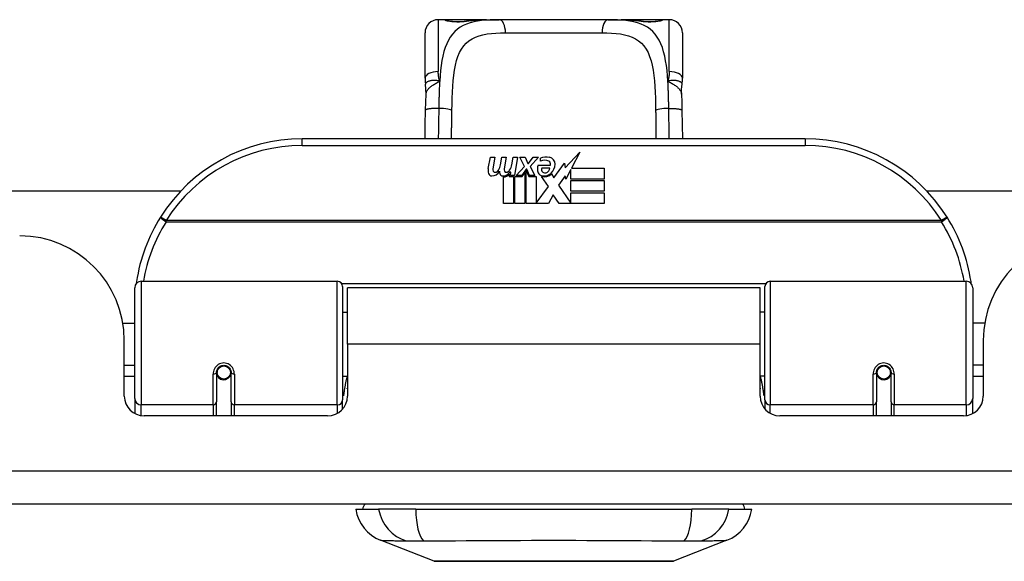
# Model space of a CAD drawing. Header units: inches. Extents: x 17 to 570, y 51 to 268.
# Tile 15 of 216: x 131.03 to 133.97, y 50.78 to 52.39. Entities that reach past the tile are written whole.
import ezdxf

# ---------------------------------------------------------------- set-up
doc = ezdxf.new("R2010")
doc.units = ezdxf.units.IN
doc.header["$MEASUREMENT"] = 0
doc.layers.add('Visible Edges(ANSI)', color=7, linetype='Continuous', lineweight=25)
doc.layers.add('Visible Tangent Edges(ANSI)', color=7, linetype='Continuous', lineweight=25)

msp = doc.modelspace()

# ---------------------------------------------------------------- linework, layer by layer
at = {"layer": 'Visible Edges(ANSI)'}
for p, q in [((132.3002, 52.3914), (132.2805, 52.3914)), ((132.4241, 52.3914), (132.3002, 52.3914)), ((132.4241, 52.3914), (132.4624, 52.3914)), ((132.7876, 52.3914), (132.4624, 52.3914)), ((132.7876, 52.3914), (132.826, 52.3914)), ((132.9498, 52.3914), (132.826, 52.3914)), ((132.9695, 52.3914), (132.9498, 52.3914)), ((132.2412, 52.2166), (132.2412, 52.352)), ((133.0089, 52.352), (133.0089, 52.2166)), ((133.375, 52.036), (131.875, 52.036)), ((132.4297, 51.9471), (132.4363, 51.9814)), ((132.4363, 51.9814), (132.4495, 51.9814)), ((132.4495, 51.9814), (132.4435, 51.9469)), ((132.466, 51.9589), (132.4699, 51.9814)), ((132.4699, 51.9814), (132.4831, 51.9814)), ((132.4831, 51.9814), (132.477, 51.9469)), ((132.4999, 51.9589), (132.5038, 51.9814)), ((132.5038, 51.9814), (132.517, 51.9814)), ((132.517, 51.9814), (132.5074, 51.9268)), ((132.5239, 51.9814), (132.5401, 51.9814)), ((132.5374, 51.9533), (132.5239, 51.9814)), ((132.5401, 51.9814), (132.5476, 51.9619)), ((132.55, 51.9619), (132.5635, 51.9814)), ((132.5797, 51.9814), (132.5551, 51.9535)), ((132.5635, 51.9814), (132.5797, 51.9814)), ((132.659, 51.9496), (132.7029, 51.9958)), ((132.7029, 51.9958), (132.6781, 51.9481)), ((132.5131, 51.9268), (132.5374, 51.9533)), ((132.5476, 51.9619), (132.55, 51.9619)), ((132.5551, 51.9535), (132.5689, 51.9268)), ((132.5785, 51.9577), (132.6151, 51.9577)), ((132.5851, 51.9697), (132.5851, 51.9787)), ((132.6256, 51.9197), (132.657, 51.9638)), ((132.657, 51.9638), (132.659, 51.9496)), ((132.475, 51.8431), (132.475, 51.9226)), ((132.493, 51.9301), (132.4924, 51.9239)), ((132.4924, 51.9239), (132.5047, 51.9239)), ((132.4969, 51.9364), (132.494, 51.9364)), ((132.496, 51.9268), (132.4969, 51.9364)), ((132.5074, 51.9268), (132.496, 51.9268)), ((132.5047, 51.9239), (132.5047, 51.8431)), ((132.5089, 51.9239), (132.5311, 51.9239)), ((132.5089, 51.8431), (132.5089, 51.9239)), ((132.5295, 51.9268), (132.5131, 51.9268)), ((132.5428, 51.9452), (132.5295, 51.9268)), ((132.5311, 51.9239), (132.5386, 51.9343)), ((132.5386, 51.9343), (132.5386, 51.8431)), ((132.5449, 51.9452), (132.5428, 51.9452)), ((132.5428, 51.9416), (132.5503, 51.9239)), ((132.5428, 51.8431), (132.5428, 51.9416)), ((132.5527, 51.9268), (132.5449, 51.9452)), ((132.5503, 51.9239), (132.5728, 51.9239)), ((132.5689, 51.9268), (132.5527, 51.9268)), ((132.5728, 51.9239), (132.5728, 51.8443)), ((132.6094, 51.8933), (132.5887, 51.9232)), ((132.6136, 51.9487), (132.5896, 51.9487)), ((132.6187, 51.9313), (132.6256, 51.9197)), ((132.6591, 51.9255), (132.6394, 51.8974)), ((132.661, 51.9154), (132.6591, 51.9255)), ((132.6763, 51.9448), (132.661, 51.9154)), ((132.6763, 51.916), (132.6763, 51.9448)), ((132.6781, 51.9481), (132.775, 51.9481)), ((132.775, 51.9481), (132.775, 51.916)), ((132.5728, 51.8443), (132.6094, 51.8933)), ((132.6394, 51.8974), (132.6763, 51.8437)), ((132.775, 51.916), (132.6763, 51.916)), ((132.6763, 51.9115), (132.775, 51.9115)), ((132.6763, 51.8794), (132.6763, 51.9115)), ((132.775, 51.9115), (132.775, 51.8794)), ((116.6364, 51.8805), (131.5127, 51.8805)), ((132.6236, 51.8692), (132.6097, 51.8431)), ((132.6412, 51.8431), (132.6236, 51.8692)), ((132.775, 51.8794), (132.6763, 51.8794)), ((132.6763, 51.8752), (132.775, 51.8752)), ((132.6763, 51.8437), (132.6763, 51.8752)), ((132.775, 51.8752), (132.775, 51.8431)), ((133.7374, 51.8805), (135.2582, 51.8805)), ((132.5047, 51.8431), (132.475, 51.8431)), ((132.5386, 51.8431), (132.5089, 51.8431)), ((132.6097, 51.8431), (132.5428, 51.8431)), ((132.775, 51.8431), (132.6412, 51.8431)), ((131.3947, 51.611), (131.9794, 51.611)), ((133.2707, 51.611), (133.8553, 51.611)), ((131.375, 51.2614), (131.375, 51.5913)), ((131.9951, 51.5953), (131.9951, 51.2576)), ((132.0095, 51.4235), (132.0095, 51.5915)), ((133.2405, 51.5915), (132.0095, 51.5915)), ((133.2405, 51.4235), (133.2405, 51.5915)), ((133.255, 51.2576), (133.255, 51.5953)), ((133.875, 51.5913), (133.875, 51.2614)), ((131.9951, 51.519), (132.0095, 51.519)), ((133.255, 51.519), (133.2405, 51.519)), ((131.3397, 51.4865), (131.375, 51.4865)), ((133.9104, 51.4865), (133.875, 51.4865)), ((131.344, 51.2686), (131.344, 51.4345)), ((132.0095, 51.4235), (132.0095, 51.2686)), ((133.2405, 51.2686), (133.2405, 51.4235)), ((133.906, 51.4345), (133.906, 51.2686)), ((131.344, 51.3605), (131.375, 51.3605)), ((131.6191, 51.3388), (131.6191, 51.2519)), ((131.6212, 51.3365), (131.6193, 51.3365)), ((131.6198, 51.3441), (131.6217, 51.3437)), ((131.6211, 51.3439), (131.6211, 51.3388)), ((131.6602, 51.3358), (131.6624, 51.3353)), ((131.6624, 51.2519), (131.6624, 51.3388)), ((133.5876, 51.3388), (133.5876, 51.2519)), ((133.5898, 51.3358), (133.5876, 51.3353)), ((133.6303, 51.3441), (133.6284, 51.3437)), ((133.6288, 51.3365), (133.6308, 51.3365)), ((133.629, 51.3388), (133.629, 51.3439)), ((133.6309, 51.2519), (133.6309, 51.3388)), ((133.906, 51.3605), (133.875, 51.3605)), ((131.375, 51.327), (131.344, 51.327)), ((131.6251, 51.327), (131.6226, 51.327)), ((131.6589, 51.327), (131.6565, 51.327)), ((131.9951, 51.328), (132.0095, 51.328)), ((133.255, 51.328), (133.2405, 51.328)), ((133.5936, 51.327), (133.5912, 51.327)), ((133.6274, 51.327), (133.625, 51.327)), ((133.906, 51.327), (133.875, 51.327)), ((131.375, 51.2614), (131.375, 51.2166)), ((131.6191, 51.2095), (131.6191, 51.2519)), ((131.6624, 51.2519), (131.6624, 51.2095)), ((131.9951, 51.2299), (131.9951, 51.2576)), ((133.255, 51.2576), (133.255, 51.2299)), ((133.5876, 51.2095), (133.5876, 51.2519)), ((133.6309, 51.2519), (133.6309, 51.2095)), ((133.875, 51.2166), (133.875, 51.2614)), ((131.9505, 51.2095), (131.4031, 51.2095)), ((133.847, 51.2095), (133.2996, 51.2095)), ((136.776, 50.9465), (77.171, 50.9465)), ((132.0345, 50.9308), (132.1025, 50.9308)), ((132.2133, 50.9308), (132.1025, 50.9308)), ((132.2133, 50.9308), (133.0368, 50.9308)), ((133.1475, 50.9308), (133.0368, 50.9308)), ((133.1475, 50.9308), (133.2156, 50.9308)), ((132.2682, 50.7762), (132.1085, 50.8383)), ((133.1416, 50.8383), (132.9819, 50.7762))]:
    msp.add_line(p, q, dxfattribs=at)
at = {"layer": 'Visible Edges(ANSI)', "flags": 128}
for points in [[(132.3082, 52.3889), (132.3088, 52.3887), (132.3105, 52.3883), (132.3157, 52.3874), (132.3229, 52.3865), (132.3313, 52.3859), (132.3403, 52.3857), (132.3492, 52.3859), (132.3575, 52.3866), (132.3644, 52.3875)], [(132.3644, 52.3875), (132.3786, 52.3894), (132.3934, 52.3906), (132.4085, 52.3912), (132.4241, 52.3914)], [(132.826, 52.3914), (132.8415, 52.3912), (132.8567, 52.3906), (132.8714, 52.3894), (132.8857, 52.3875)], [(132.8857, 52.3875), (132.8926, 52.3866), (132.9009, 52.3859), (132.9098, 52.3857), (132.9189, 52.3859), (132.9272, 52.3865), (132.9344, 52.3874), (132.9396, 52.3883), (132.9413, 52.3887), (132.9419, 52.3889)], [(132.2412, 52.2166), (132.2412, 52.2159), (132.2412, 52.2152), (132.2412, 52.2145), (132.2412, 52.2138), (132.2412, 52.2131), (132.2413, 52.2124), (132.2413, 52.2117), (132.2413, 52.211), (132.2413, 52.2102), (132.2414, 52.2095), (132.2414, 52.2088), (132.2415, 52.2081), (132.2415, 52.2074), (132.2416, 52.2067), (132.2417, 52.2059), (132.2417, 52.2052), (132.2418, 52.2045), (132.2419, 52.2038), (132.242, 52.203), (132.242, 52.2023), (132.2421, 52.2016), (132.2422, 52.2009), (132.2423, 52.2002), (132.2424, 52.1994)], [(133.0076, 52.1994), (133.0077, 52.2002), (133.0078, 52.2009), (133.0079, 52.2016), (133.008, 52.2023), (133.0081, 52.203), (133.0082, 52.2038), (133.0083, 52.2045), (133.0083, 52.2052), (133.0084, 52.2059), (133.0085, 52.2067), (133.0085, 52.2074), (133.0086, 52.2081), (133.0086, 52.2088), (133.0087, 52.2095), (133.0087, 52.2102), (133.0088, 52.211), (133.0088, 52.2117), (133.0088, 52.2124), (133.0088, 52.2131), (133.0089, 52.2138), (133.0089, 52.2145), (133.0089, 52.2152), (133.0089, 52.2159), (133.0089, 52.2166)], [(132.244, 52.1691), (132.2439, 52.1843), (132.2424, 52.1994)], [(133.0061, 52.1691), (133.0061, 52.1843), (133.0076, 52.1994)], [(132.2426, 52.121), (132.2431, 52.1453), (132.244, 52.1691)], [(133.0061, 52.1691), (133.0069, 52.1453), (133.0074, 52.121)], [(132.2414, 52.036), (132.2419, 52.0782), (132.2426, 52.121)], [(133.0074, 52.121), (133.0081, 52.0782), (133.0087, 52.036)], [(131.3805, 51.61), (131.3805, 51.6097), (131.3805, 51.6095), (131.3804, 51.6092), (131.3804, 51.609), (131.3804, 51.6087), (131.3803, 51.6085), (131.3803, 51.6082), (131.3802, 51.608), (131.3802, 51.6078), (131.3802, 51.6075), (131.3801, 51.6073), (131.3801, 51.607), (131.3801, 51.6068), (131.38, 51.6065), (131.38, 51.6063), (131.38, 51.606), (131.3799, 51.6058), (131.3799, 51.6055), (131.3799, 51.6053), (131.3798, 51.605), (131.3798, 51.6048), (131.3797, 51.6045), (131.3797, 51.6043), (131.3797, 51.604)], [(133.8704, 51.604), (133.8703, 51.6043), (133.8703, 51.6045), (133.8703, 51.6048), (133.8702, 51.605), (133.8702, 51.6053), (133.8702, 51.6055), (133.8701, 51.6058), (133.8701, 51.606), (133.8701, 51.6063), (133.87, 51.6065), (133.87, 51.6068), (133.87, 51.607), (133.8699, 51.6073), (133.8699, 51.6075), (133.8699, 51.6078), (133.8698, 51.608), (133.8698, 51.6082), (133.8697, 51.6085), (133.8697, 51.6087), (133.8697, 51.609), (133.8696, 51.6092), (133.8696, 51.6095), (133.8696, 51.6097), (133.8695, 51.61)], [(131.6191, 51.3388), (131.6193, 51.3415), (131.6198, 51.3441), (131.6206, 51.3467), (131.6218, 51.3492), (131.6233, 51.3515), (131.6251, 51.3537), (131.6272, 51.3557), (131.6296, 51.3574), (131.6322, 51.3587), (131.635, 51.3597), (131.6379, 51.3603), (131.6408, 51.3605), (131.6438, 51.3603), (131.6467, 51.3597), (131.6494, 51.3587), (131.652, 51.3573), (131.6544, 51.3557), (131.6565, 51.3537), (131.6583, 51.3515), (131.6598, 51.3492), (131.6609, 51.3467), (131.6618, 51.3441), (131.6623, 51.3415), (131.6624, 51.3388)], [(133.5876, 51.3388), (133.5878, 51.3415), (133.5883, 51.3441), (133.5891, 51.3467), (133.5903, 51.3492), (133.5917, 51.3515), (133.5935, 51.3537), (133.5956, 51.3557), (133.598, 51.3573), (133.6006, 51.3587), (133.6034, 51.3597), (133.6063, 51.3603), (133.6093, 51.3605), (133.6122, 51.3603), (133.6151, 51.3597), (133.6179, 51.3587), (133.6205, 51.3574), (133.6229, 51.3557), (133.625, 51.3537), (133.6268, 51.3515), (133.6283, 51.3492), (133.6295, 51.3467), (133.6303, 51.3441), (133.6308, 51.3415), (133.6309, 51.3388)], [(132.009, 51.2905), (132.009, 51.2906), (132.0091, 51.2906), (132.0091, 51.2907), (132.0091, 51.2907), (132.0091, 51.2908), (132.0092, 51.2908), (132.0092, 51.2909), (132.0092, 51.291), (132.0092, 51.291), (132.0092, 51.2911), (132.0093, 51.2911), (132.0093, 51.2912), (132.0093, 51.2912), (132.0093, 51.2913), (132.0093, 51.2913), (132.0094, 51.2914), (132.0094, 51.2914), (132.0094, 51.2915), (132.0094, 51.2915), (132.0095, 51.2916), (132.0095, 51.2917), (132.0095, 51.2917), (132.0095, 51.2918), (132.0095, 51.2918)], [(133.2405, 51.2918), (133.2405, 51.2918), (133.2406, 51.2917), (133.2406, 51.2917), (133.2406, 51.2916), (133.2406, 51.2915), (133.2407, 51.2915), (133.2407, 51.2914), (133.2407, 51.2914), (133.2407, 51.2913), (133.2407, 51.2913), (133.2408, 51.2912), (133.2408, 51.2912), (133.2408, 51.2911), (133.2408, 51.2911), (133.2408, 51.291), (133.2409, 51.291), (133.2409, 51.2909), (133.2409, 51.2908), (133.2409, 51.2908), (133.241, 51.2907), (133.241, 51.2907), (133.241, 51.2906), (133.241, 51.2906), (133.241, 51.2905)], [(132.2699, 50.7759), (132.2703, 50.7759), (132.2716, 50.7759), (132.2738, 50.7759), (132.2767, 50.7759), (132.2805, 50.7759), (132.2852, 50.7759), (132.2906, 50.7758), (132.2969, 50.7758), (132.304, 50.7758), (132.3119, 50.7758), (132.3205, 50.7758), (132.3297, 50.7757), (132.3397, 50.7757), (132.3504, 50.7757), (132.3618, 50.7757), (132.3737, 50.7757), (132.3863, 50.7757), (132.3995, 50.7757), (132.4132, 50.7757), (132.4274, 50.7757), (132.4421, 50.7758), (132.4572, 50.7758), (132.4728, 50.7758), (132.4888, 50.7758), (132.5051, 50.7758), (132.5218, 50.7759), (132.5386, 50.7759), (132.5557, 50.7759), (132.5728, 50.7759), (132.59, 50.7759), (132.6074, 50.7759), (132.6249, 50.7759), (132.6424, 50.7759), (132.6599, 50.7759), (132.6773, 50.7759), (132.6945, 50.7759), (132.7114, 50.7759), (132.7282, 50.7759), (132.7448, 50.7758), (132.7611, 50.7758), (132.7771, 50.7758), (132.7927, 50.7758), (132.808, 50.7758), (132.8227, 50.7757), (132.8369, 50.7757), (132.8506, 50.7757), (132.8638, 50.7757), (132.8764, 50.7757), (132.8883, 50.7757), (132.8997, 50.7757), (132.9104, 50.7757), (132.9204, 50.7757), (132.9296, 50.7758), (132.9382, 50.7758), (132.946, 50.7758), (132.9531, 50.7758), (132.9594, 50.7758), (132.9649, 50.7759), (132.9695, 50.7759), (132.9733, 50.7759), (132.9763, 50.7759), (132.9784, 50.7759), (132.9797, 50.7759), (132.9801, 50.7759)]]:
    msp.add_lwpolyline(points, dxfattribs=at)
at = {"layer": 'Visible Edges(ANSI)'}
for centre in [(131.6408, 51.3388), (133.6093, 51.3388)]:
    msp.add_circle(centre, 0.0197, dxfattribs=at)
for centre, radius, start, end in [((132.2805, 52.352), 0.0394, 90, 180), ((132.3002, 52.3717), 0.0197, 56.88, 90), ((132.9498, 52.3717), 0.0197, 90, 123.12), ((132.9695, 52.352), 0.0394, 0, 90), ((131.875, 51.536), 0.5, 90, 147.7623), ((133.375, 51.536), 0.5, 32.2377, 90), ((132.6032, 51.9207), 0.0607, 81.5605, 107.3343), ((132.4201, 51.9663), 0.0465, 328.5584, 350.8257), ((132.4541, 51.967), 0.0465, 327.5992, 350), ((132.6043, 51.9463), 0.0282, 156.1555, 203.8445), ((132.5969, 51.9414), 0.0307, 64.6784, 112.5609), ((132.6059, 51.9604), 0.0096, 343.5261, 64.6784), ((132.6092, 51.9613), 0.0197, 356.5646, 81.5605), ((132.5892, 51.9625), 0.0398, 314.1684, 356.5646), ((132.4579, 51.9416), 0.0288, 169, 198.4748), ((132.4406, 51.9358), 0.0105, 198.4748, 269.6788), ((132.4407, 51.9499), 0.0246, 269.6788, 333.9508), ((132.4556, 51.9448), 0.0123, 169.9922, 203.5487), ((132.4498, 51.9422), 0.006, 203.5487, 276.1027), ((132.4491, 51.9488), 0.0126, 276.1027, 327.6083), ((132.4915, 51.9409), 0.0288, 183.6169, 196.9928), ((132.4736, 51.9355), 0.0101, 196.9928, 269.4776), ((132.4738, 51.9493), 0.024, 269.4776, 327.4114), ((132.4755, 51.9466), 0.024, 268.7952, 316.5849), ((132.4892, 51.9448), 0.0123, 170, 203.5571), ((132.4834, 51.9422), 0.006, 203.5571, 276.03), ((132.4827, 51.9488), 0.0126, 276.03, 327.5992), ((132.5924, 51.941), 0.0152, 203.8445, 265.0802), ((132.598, 51.9441), 0.00955, 151.4547, 231.1652), ((132.5961, 51.9554), 0.033, 257.079, 313.1785), ((132.5961, 51.9554), 0.0299, 260.4085, 314.1684), ((132.5989, 51.9452), 0.0109, 231.1652, 289.3797), ((132.597, 51.9507), 0.0168, 289.3797, 352.9975), ((131.875, 51.536), 0.5, 147.7623, 171.4919), ((133.375, 51.536), 0.5, 8.5081, 32.2377), ((131.032, 51.4345), 0.312, 0, 90), ((134.218, 51.4345), 0.312, 90, 180), ((131.3947, 51.5913), 0.0197, 90, 180), ((131.9794, 51.5953), 0.0157, 0, 90), ((133.2707, 51.5953), 0.0157, 90, 180), ((133.8553, 51.5913), 0.0197, 0, 90), ((131.6408, 51.3388), 0.0217, 180, 350.853), ((133.6093, 51.3388), 0.0217, 189.147, 0), ((131.4031, 51.2686), 0.0591, 180, 270), ((131.9505, 51.2686), 0.0591, 270, 0), ((133.2996, 51.2686), 0.0591, 180, 270), ((133.847, 51.2686), 0.0591, 270, 0), ((132.1513, 50.9484), 0.1181, 188.6009, 248.7495), ((132.0935, 50.9229), 0.0394, 143.1301, 168.463), ((133.0988, 50.9484), 0.1181, 291.2505, 351.3991), ((133.1565, 50.9229), 0.0394, 11.537, 36.8699), ((132.2699, 50.7808), 0.00492, 248.7495, 269.7912), ((132.9801, 50.7808), 0.00492, 270.2088, 291.2505)]:
    msp.add_arc(centre, radius, start, end, dxfattribs=at)
at = {"layer": 'Visible Tangent Edges(ANSI)'}
for p, q in [((132.2805, 52.3914), (132.2805, 52.2367)), ((132.3002, 52.3908), (132.3002, 52.3914)), ((132.9498, 52.3914), (132.9498, 52.3908)), ((132.9695, 52.2367), (132.9695, 52.3914)), ((132.481, 52.352), (132.7691, 52.352)), ((131.875, 52.0163), (131.875, 52.036)), ((131.875, 52.0163), (133.375, 52.0163)), ((133.375, 52.036), (133.375, 52.0163)), ((131.4688, 51.7922), (131.4521, 51.8027)), ((133.7813, 51.7922), (131.4688, 51.7922)), ((131.4688, 51.7885), (131.4688, 51.7922)), ((131.4688, 51.7885), (133.7813, 51.7885)), ((133.798, 51.8027), (133.7813, 51.7922)), ((133.7813, 51.7922), (133.7813, 51.7885)), ((131.3947, 51.611), (131.3947, 51.2424)), ((131.9794, 51.2424), (131.9794, 51.611)), ((133.2572, 51.6033), (131.9929, 51.6033)), ((133.2707, 51.611), (133.2707, 51.2424)), ((133.8553, 51.2424), (133.8553, 51.611)), ((133.2405, 51.4235), (132.0095, 51.4235)), ((131.6093, 51.2424), (131.6093, 51.3342)), ((131.6723, 51.3342), (131.6723, 51.2424)), ((133.5778, 51.2424), (133.5778, 51.3342)), ((133.6408, 51.3342), (133.6408, 51.2424)), ((131.3947, 51.2101), (131.3947, 51.2424)), ((131.6093, 51.2424), (131.3947, 51.2424)), ((131.6093, 51.2424), (131.6093, 51.2095)), ((131.9794, 51.2424), (131.6723, 51.2424)), ((131.6723, 51.2095), (131.6723, 51.2424)), ((131.9794, 51.2424), (131.9794, 51.2171)), ((133.2707, 51.2171), (133.2707, 51.2424)), ((133.5778, 51.2424), (133.2707, 51.2424)), ((133.5778, 51.2424), (133.5778, 51.2095)), ((133.8553, 51.2424), (133.6408, 51.2424)), ((133.6408, 51.2095), (133.6408, 51.2424)), ((133.8553, 51.2424), (133.8553, 51.2101)), ((77.171, 51.0455), (136.776, 51.0455))]:
    msp.add_line(p, q, dxfattribs=at)
at = {"layer": 'Visible Tangent Edges(ANSI)', "flags": 128}
for points in [[(132.4624, 52.3914), (132.4487, 52.3913), (132.4354, 52.3908), (132.4224, 52.3901), (132.4099, 52.3888), (132.3978, 52.3871), (132.3863, 52.3849), (132.3753, 52.382), (132.3648, 52.3785), (132.355, 52.3742), (132.3459, 52.3691), (132.3375, 52.3631), (132.3297, 52.3562), (132.3227, 52.3484), (132.3164, 52.3396), (132.3107, 52.33), (132.3056, 52.3195), (132.3012, 52.3081), (132.2973, 52.296), (132.2941, 52.2829), (132.2914, 52.2692), (132.2891, 52.2547), (132.2873, 52.2397), (132.2858, 52.224), (132.2847, 52.2079)], [(132.3002, 52.3908), (132.3004, 52.3905), (132.301, 52.3902), (132.3019, 52.3898), (132.3032, 52.3894), (132.3049, 52.3889), (132.3069, 52.3884), (132.3092, 52.388), (132.3117, 52.3875), (132.3146, 52.3871), (132.3177, 52.3866), (132.321, 52.3863), (132.3245, 52.3859), (132.3282, 52.3857), (132.3319, 52.3855), (132.3358, 52.3853), (132.3396, 52.3853), (132.3435, 52.3853), (132.3473, 52.3855), (132.3511, 52.3857), (132.3547, 52.3859), (132.3582, 52.3863), (132.3615, 52.3866), (132.3646, 52.3871), (132.3674, 52.3875)], [(132.3674, 52.3875), (132.3696, 52.3879), (132.3718, 52.3882), (132.374, 52.3885), (132.3762, 52.3888), (132.3784, 52.3891), (132.3807, 52.3893), (132.3829, 52.3896), (132.3852, 52.3898), (132.3875, 52.39), (132.3898, 52.3902), (132.3922, 52.3904), (132.3945, 52.3905), (132.3969, 52.3907), (132.3993, 52.3908), (132.4017, 52.3909), (132.4041, 52.391), (132.4066, 52.3911), (132.409, 52.3912), (132.4115, 52.3913), (132.414, 52.3913), (132.4165, 52.3913), (132.419, 52.3914), (132.4215, 52.3914), (132.4241, 52.3914)], [(132.9654, 52.2079), (132.9642, 52.224), (132.9628, 52.2396), (132.9609, 52.2547), (132.9587, 52.2691), (132.956, 52.2829), (132.9528, 52.2959), (132.949, 52.3081), (132.9445, 52.3195), (132.9394, 52.33), (132.9337, 52.3396), (132.9273, 52.3483), (132.9203, 52.3561), (132.9125, 52.3631), (132.9041, 52.3691), (132.895, 52.3742), (132.8852, 52.3785), (132.8748, 52.3821), (132.8639, 52.3849), (132.8523, 52.3872), (132.8403, 52.3889), (132.8277, 52.3901), (132.8148, 52.3908), (132.8014, 52.3913), (132.7876, 52.3914)], [(132.826, 52.3914), (132.8286, 52.3914), (132.8311, 52.3914), (132.8336, 52.3913), (132.8361, 52.3913), (132.8386, 52.3913), (132.841, 52.3912), (132.8435, 52.3911), (132.8459, 52.391), (132.8484, 52.3909), (132.8508, 52.3908), (132.8531, 52.3907), (132.8555, 52.3905), (132.8579, 52.3904), (132.8602, 52.3902), (132.8625, 52.39), (132.8649, 52.3898), (132.8671, 52.3896), (132.8694, 52.3893), (132.8717, 52.3891), (132.8739, 52.3888), (132.8761, 52.3885), (132.8783, 52.3882), (132.8805, 52.3879), (132.8826, 52.3875)], [(132.8826, 52.3875), (132.8855, 52.387), (132.8886, 52.3866), (132.8919, 52.3862), (132.8954, 52.3859), (132.8991, 52.3857), (132.9028, 52.3855), (132.9066, 52.3853), (132.9105, 52.3853), (132.9144, 52.3853), (132.9182, 52.3855), (132.922, 52.3857), (132.9256, 52.3859), (132.9291, 52.3863), (132.9324, 52.3866), (132.9355, 52.3871), (132.9384, 52.3875), (132.9409, 52.388), (132.9432, 52.3884), (132.9452, 52.3889), (132.9468, 52.3893), (132.9481, 52.3898), (132.9491, 52.3901), (132.9496, 52.3905), (132.9498, 52.3908)], [(132.3212, 52.1204), (132.3215, 52.139), (132.322, 52.1572), (132.3227, 52.1752), (132.3237, 52.1926), (132.3249, 52.2094), (132.3266, 52.2256), (132.3288, 52.241), (132.3316, 52.2555), (132.335, 52.2692), (132.3391, 52.2818), (132.3441, 52.2934), (132.3498, 52.3039), (132.3564, 52.3132), (132.3638, 52.3215), (132.372, 52.3286), (132.3812, 52.3345), (132.3913, 52.3394), (132.4022, 52.3433), (132.4138, 52.3464), (132.4261, 52.3487), (132.439, 52.3503), (132.4525, 52.3513), (132.4665, 52.3519), (132.481, 52.352)], [(132.7691, 52.352), (132.7836, 52.3519), (132.7976, 52.3513), (132.8112, 52.3503), (132.8241, 52.3487), (132.8364, 52.3464), (132.848, 52.3434), (132.8588, 52.3394), (132.8689, 52.3345), (132.878, 52.3285), (132.8863, 52.3214), (132.8938, 52.3131), (132.9003, 52.3037), (132.9061, 52.2932), (132.911, 52.2817), (132.9152, 52.269), (132.9186, 52.2553), (132.9213, 52.2407), (132.9235, 52.2252), (132.9252, 52.2091), (132.9265, 52.1923), (132.9275, 52.1749), (132.9281, 52.1571), (132.9286, 52.1389), (132.9289, 52.1204)], [(132.2847, 52.2079), (132.2843, 52.2091), (132.284, 52.2103), (132.2837, 52.2115), (132.2834, 52.2127), (132.2831, 52.2139), (132.2828, 52.2151), (132.2826, 52.2163), (132.2824, 52.2175), (132.2821, 52.2187), (132.2819, 52.2199), (132.2817, 52.2211), (132.2816, 52.2223), (132.2814, 52.2235), (132.2812, 52.2247), (132.2811, 52.2259), (132.281, 52.2271), (132.2809, 52.2283), (132.2808, 52.2295), (132.2807, 52.2307), (132.2807, 52.2319), (132.2806, 52.2331), (132.2806, 52.2343), (132.2806, 52.2355), (132.2805, 52.2367)], [(132.9695, 52.2367), (132.9695, 52.2355), (132.9695, 52.2343), (132.9695, 52.2331), (132.9694, 52.2319), (132.9693, 52.2307), (132.9693, 52.2295), (132.9692, 52.2283), (132.9691, 52.2271), (132.969, 52.2259), (132.9688, 52.2247), (132.9687, 52.2235), (132.9685, 52.2223), (132.9683, 52.2211), (132.9681, 52.2199), (132.9679, 52.2187), (132.9677, 52.2175), (132.9675, 52.2163), (132.9672, 52.2151), (132.967, 52.2139), (132.9667, 52.2127), (132.9664, 52.2115), (132.9661, 52.2103), (132.9657, 52.2091), (132.9654, 52.2079)], [(132.2847, 52.2079), (132.2817, 52.2086), (132.2787, 52.2092), (132.2758, 52.2097), (132.273, 52.2099), (132.2703, 52.2101), (132.2677, 52.2101), (132.2651, 52.21), (132.2626, 52.2098), (132.2603, 52.2095), (132.258, 52.2091), (132.2559, 52.2087), (132.2539, 52.2082), (132.252, 52.2077), (132.2503, 52.2071), (132.2487, 52.2064), (132.2473, 52.2057), (132.2461, 52.205), (132.245, 52.2043), (132.2441, 52.2035), (132.2434, 52.2027), (132.2429, 52.2019), (132.2426, 52.2011), (132.2424, 52.2002), (132.2424, 52.1994)], [(132.244, 52.1691), (132.2441, 52.1709), (132.2445, 52.1727), (132.245, 52.1745), (132.2456, 52.1763), (132.2464, 52.1781), (132.2474, 52.1798), (132.2486, 52.1816), (132.2498, 52.1833), (132.2513, 52.1851), (132.2528, 52.1867), (132.2545, 52.1884), (132.2563, 52.1901), (132.2583, 52.1917), (132.2603, 52.1933), (132.2625, 52.1948), (132.2647, 52.1964), (132.267, 52.1979), (132.2694, 52.1993), (132.2719, 52.2008), (132.2744, 52.2022), (132.2769, 52.2036), (132.2795, 52.2051), (132.2821, 52.2065), (132.2847, 52.2079)], [(132.2847, 52.2079), (132.2845, 52.2046), (132.2843, 52.2014), (132.2841, 52.1981), (132.284, 52.1949), (132.2838, 52.1916), (132.2836, 52.1882), (132.2835, 52.1849), (132.2834, 52.1816), (132.2832, 52.1782), (132.2831, 52.1748), (132.283, 52.1715), (132.2829, 52.1681), (132.2828, 52.1647), (132.2827, 52.1613), (132.2826, 52.1578), (132.2825, 52.1544), (132.2824, 52.151), (132.2823, 52.1475), (132.2823, 52.1441), (132.2822, 52.1406), (132.2822, 52.1371), (132.2821, 52.1337), (132.282, 52.1302), (132.282, 52.1267)], [(133.0076, 52.1994), (133.0077, 52.2002), (133.0075, 52.2011), (133.0072, 52.2019), (133.0066, 52.2027), (133.0059, 52.2035), (133.005, 52.2043), (133.004, 52.205), (133.0027, 52.2057), (133.0013, 52.2064), (132.9998, 52.2071), (132.998, 52.2077), (132.9962, 52.2082), (132.9942, 52.2087), (132.9921, 52.2091), (132.9898, 52.2095), (132.9874, 52.2098), (132.985, 52.21), (132.9824, 52.2101), (132.9798, 52.2101), (132.977, 52.2099), (132.9742, 52.2097), (132.9713, 52.2092), (132.9684, 52.2086), (132.9654, 52.2079)], [(132.9654, 52.2079), (132.968, 52.2065), (132.9706, 52.2051), (132.9732, 52.2036), (132.9757, 52.2022), (132.9782, 52.2008), (132.9807, 52.1993), (132.983, 52.1979), (132.9854, 52.1964), (132.9876, 52.1948), (132.9897, 52.1933), (132.9918, 52.1917), (132.9937, 52.1901), (132.9955, 52.1884), (132.9972, 52.1867), (132.9988, 52.1851), (133.0002, 52.1833), (133.0015, 52.1816), (133.0026, 52.1798), (133.0036, 52.1781), (133.0044, 52.1763), (133.0051, 52.1745), (133.0056, 52.1727), (133.0059, 52.1709), (133.0061, 52.1691)], [(132.9681, 52.1267), (132.968, 52.1302), (132.968, 52.1337), (132.9679, 52.1372), (132.9679, 52.1407), (132.9678, 52.1441), (132.9677, 52.1476), (132.9676, 52.151), (132.9676, 52.1545), (132.9675, 52.1579), (132.9674, 52.1613), (132.9673, 52.1647), (132.9672, 52.1681), (132.9671, 52.1715), (132.967, 52.1749), (132.9668, 52.1783), (132.9667, 52.1816), (132.9666, 52.1849), (132.9664, 52.1883), (132.9663, 52.1916), (132.9661, 52.1949), (132.9659, 52.1981), (132.9658, 52.2014), (132.9656, 52.2046), (132.9654, 52.2079)], [(132.282, 52.1267), (132.2797, 52.1268), (132.2774, 52.1268), (132.275, 52.1267), (132.2726, 52.1267), (132.2701, 52.1266), (132.2677, 52.1265), (132.2654, 52.1264), (132.263, 52.1262), (132.2607, 52.126), (132.2585, 52.1258), (132.2564, 52.1256), (132.2544, 52.1253), (132.2526, 52.125), (132.2508, 52.1247), (132.2492, 52.1244), (132.2478, 52.1241), (132.2466, 52.1237), (132.2455, 52.1233), (132.2446, 52.123), (132.2439, 52.1226), (132.2433, 52.1222), (132.2429, 52.1218), (132.2427, 52.1214), (132.2426, 52.121)], [(132.282, 52.1267), (132.2819, 52.1229), (132.2819, 52.1191), (132.2818, 52.1152), (132.2817, 52.1114), (132.2817, 52.1076), (132.2816, 52.1038), (132.2815, 52.0999), (132.2815, 52.0961), (132.2814, 52.0923), (132.2813, 52.0885), (132.2813, 52.0847), (132.2812, 52.0809), (132.2811, 52.0772), (132.2811, 52.0734), (132.281, 52.0696), (132.281, 52.0659), (132.2809, 52.0621), (132.2809, 52.0584), (132.2808, 52.0546), (132.2808, 52.0509), (132.2807, 52.0472), (132.2807, 52.0435), (132.2806, 52.0397), (132.2806, 52.036)], [(132.3201, 52.0361), (132.3201, 52.0395), (132.3201, 52.043), (132.3202, 52.0464), (132.3202, 52.0499), (132.3203, 52.0534), (132.3203, 52.0569), (132.3204, 52.0604), (132.3204, 52.0639), (132.3204, 52.0674), (132.3205, 52.0709), (132.3205, 52.0744), (132.3206, 52.0779), (132.3206, 52.0814), (132.3207, 52.085), (132.3207, 52.0885), (132.3208, 52.092), (132.3209, 52.0956), (132.3209, 52.0991), (132.321, 52.1027), (132.321, 52.1062), (132.3211, 52.1098), (132.3211, 52.1133), (132.3212, 52.1169), (132.3212, 52.1204)], [(132.9289, 52.1204), (132.9289, 52.1169), (132.929, 52.1133), (132.929, 52.1098), (132.9291, 52.1062), (132.9291, 52.1027), (132.9292, 52.0992), (132.9292, 52.0956), (132.9293, 52.0921), (132.9293, 52.0885), (132.9294, 52.085), (132.9294, 52.0815), (132.9295, 52.078), (132.9295, 52.0744), (132.9296, 52.0709), (132.9296, 52.0674), (132.9297, 52.0639), (132.9297, 52.0604), (132.9297, 52.0569), (132.9298, 52.0534), (132.9298, 52.0499), (132.9299, 52.0464), (132.9299, 52.0429), (132.9299, 52.0395), (132.93, 52.036)], [(132.9681, 52.1267), (132.9704, 52.1268), (132.9727, 52.1268), (132.9751, 52.1267), (132.9775, 52.1267), (132.9799, 52.1266), (132.9823, 52.1265), (132.9847, 52.1264), (132.9871, 52.1262), (132.9893, 52.126), (132.9915, 52.1258), (132.9936, 52.1256), (132.9956, 52.1253), (132.9975, 52.125), (132.9992, 52.1247), (133.0008, 52.1244), (133.0022, 52.1241), (133.0035, 52.1237), (133.0046, 52.1233), (133.0055, 52.123), (133.0062, 52.1226), (133.0067, 52.1222), (133.0071, 52.1218), (133.0074, 52.1214), (133.0074, 52.121)], [(132.9694, 52.036), (132.9694, 52.0397), (132.9694, 52.0434), (132.9693, 52.0472), (132.9693, 52.0509), (132.9692, 52.0546), (132.9692, 52.0584), (132.9691, 52.0621), (132.9691, 52.0659), (132.969, 52.0697), (132.969, 52.0734), (132.9689, 52.0772), (132.9688, 52.081), (132.9688, 52.0848), (132.9687, 52.0886), (132.9686, 52.0924), (132.9686, 52.0962), (132.9685, 52.1), (132.9684, 52.1038), (132.9684, 52.1076), (132.9683, 52.1114), (132.9683, 52.1153), (132.9682, 52.1191), (132.9681, 52.1229), (132.9681, 52.1267)], [(131.6723, 51.3342), (131.672, 51.3382), (131.6713, 51.3422), (131.6701, 51.3462), (131.6684, 51.35), (131.6663, 51.3536), (131.6637, 51.357), (131.6606, 51.36), (131.6572, 51.3625), (131.6534, 51.3646), (131.6493, 51.3661), (131.6451, 51.3671), (131.6408, 51.3674), (131.6365, 51.3671), (131.6323, 51.3661), (131.6283, 51.3646), (131.6245, 51.3626), (131.621, 51.36), (131.6179, 51.357), (131.6153, 51.3537), (131.6131, 51.35), (131.6114, 51.3462), (131.6102, 51.3422), (131.6095, 51.3382), (131.6093, 51.3342)], [(133.6408, 51.3342), (133.6405, 51.3382), (133.6398, 51.3422), (133.6386, 51.3462), (133.637, 51.35), (133.6348, 51.3537), (133.6321, 51.357), (133.6291, 51.36), (133.6256, 51.3626), (133.6218, 51.3646), (133.6178, 51.3662), (133.6135, 51.3671), (133.6092, 51.3674), (133.6049, 51.3671), (133.6007, 51.3661), (133.5967, 51.3646), (133.5929, 51.3625), (133.5895, 51.36), (133.5864, 51.357), (133.5838, 51.3536), (133.5816, 51.35), (133.5799, 51.3462), (133.5787, 51.3422), (133.578, 51.3382), (133.5778, 51.3342)], [(132.0088, 51.3281), (132.0081, 51.3257), (132.0075, 51.3233), (132.007, 51.3209), (132.0064, 51.3186), (132.0058, 51.3162), (132.0053, 51.3138), (132.0048, 51.3114), (132.0043, 51.309), (132.0038, 51.3065), (132.0033, 51.3041), (132.0028, 51.3017), (132.0024, 51.2993), (132.0019, 51.2968), (132.0015, 51.2944), (132.0011, 51.292), (132.0007, 51.2895), (132.0003, 51.2871), (131.9999, 51.2846), (131.9996, 51.2821), (131.9992, 51.2797), (131.9989, 51.2772), (131.9986, 51.2747), (131.9983, 51.2723), (131.998, 51.2698)], [(133.2521, 51.2698), (133.2518, 51.2723), (133.2515, 51.2747), (133.2512, 51.2772), (133.2508, 51.2797), (133.2505, 51.2821), (133.2501, 51.2846), (133.2498, 51.2871), (133.2494, 51.2895), (133.249, 51.292), (133.2486, 51.2944), (133.2482, 51.2968), (133.2477, 51.2993), (133.2473, 51.3017), (133.2468, 51.3041), (133.2463, 51.3065), (133.2458, 51.309), (133.2453, 51.3114), (133.2448, 51.3138), (133.2442, 51.3162), (133.2437, 51.3186), (133.2431, 51.3209), (133.2425, 51.3233), (133.2419, 51.3257), (133.2413, 51.3281)], [(132.1085, 50.8383), (132.1086, 50.8383), (132.109, 50.8383), (132.1097, 50.8383), (132.1106, 50.8383), (132.1119, 50.8382), (132.1134, 50.8382), (132.1151, 50.8381), (132.1171, 50.838), (132.1194, 50.8379), (132.1219, 50.8379), (132.1247, 50.8378), (132.1278, 50.8377), (132.1311, 50.8376), (132.1346, 50.8375), (132.1384, 50.8374), (132.1424, 50.8374), (132.1467, 50.8373), (132.1512, 50.8372), (132.1559, 50.8372), (132.1608, 50.8371), (132.1659, 50.837), (132.1713, 50.837), (132.1769, 50.837), (132.1851, 50.8368)], [(132.1851, 50.8368), (132.1865, 50.8368), (132.1879, 50.8369), (132.1894, 50.8369), (132.191, 50.8369), (132.1926, 50.8369), (132.1944, 50.8369), (132.1962, 50.837), (132.1981, 50.837), (132.2, 50.837), (132.202, 50.837), (132.2041, 50.837), (132.2062, 50.837), (132.2084, 50.837), (132.2107, 50.837), (132.213, 50.837), (132.2154, 50.837), (132.2179, 50.837), (132.2204, 50.8369), (132.2229, 50.8369), (132.2256, 50.8369), (132.2282, 50.8369), (132.2309, 50.8369), (132.2337, 50.8368), (132.2364, 50.8368)], [(132.2364, 50.8368), (132.27, 50.837), (132.301, 50.8371), (132.3324, 50.8372), (132.364, 50.8374), (132.396, 50.8375), (132.4282, 50.8377), (132.4606, 50.8379), (132.4932, 50.838), (132.526, 50.8382), (132.5588, 50.8383), (132.5918, 50.8383), (132.6248, 50.8383), (132.6579, 50.8383), (132.6909, 50.8383), (132.7238, 50.8382), (132.7565, 50.838), (132.7891, 50.8379), (132.8216, 50.8377), (132.8539, 50.8375), (132.8859, 50.8374), (132.9176, 50.8372), (132.949, 50.8371), (132.9801, 50.837), (133.0136, 50.8368)], [(133.0136, 50.8368), (133.0164, 50.8368), (133.0191, 50.8369), (133.0218, 50.8369), (133.0245, 50.8369), (133.0271, 50.8369), (133.0296, 50.8369), (133.0321, 50.837), (133.0346, 50.837), (133.037, 50.837), (133.0393, 50.837), (133.0416, 50.837), (133.0438, 50.837), (133.0459, 50.837), (133.048, 50.837), (133.05, 50.837), (133.052, 50.837), (133.0539, 50.837), (133.0557, 50.8369), (133.0574, 50.8369), (133.0591, 50.8369), (133.0607, 50.8369), (133.0622, 50.8369), (133.0636, 50.8368), (133.065, 50.8368)], [(133.065, 50.8368), (133.0732, 50.837), (133.0788, 50.837), (133.0841, 50.837), (133.0893, 50.8371), (133.0942, 50.8372), (133.0989, 50.8372), (133.1034, 50.8373), (133.1076, 50.8374), (133.1117, 50.8374), (133.1154, 50.8375), (133.119, 50.8376), (133.1223, 50.8377), (133.1253, 50.8378), (133.1281, 50.8379), (133.1307, 50.8379), (133.1329, 50.838), (133.135, 50.8381), (133.1367, 50.8382), (133.1382, 50.8382), (133.1394, 50.8383), (133.1404, 50.8383), (133.1411, 50.8383), (133.1415, 50.8383), (133.1416, 50.8383)], [(132.3504, 50.7759), (132.344, 50.7759), (132.3378, 50.7759), (132.3318, 50.7759), (132.3261, 50.7759), (132.3206, 50.776), (132.3154, 50.776), (132.3104, 50.776), (132.3057, 50.776), (132.3012, 50.7761), (132.297, 50.7761), (132.2931, 50.7761), (132.2894, 50.7761), (132.2861, 50.7761), (132.283, 50.7761), (132.2802, 50.7762), (132.2776, 50.7762), (132.2754, 50.7762), (132.2735, 50.7762), (132.2719, 50.7762), (132.2706, 50.7762), (132.2695, 50.7762), (132.2688, 50.7762), (132.2683, 50.7762), (132.2682, 50.7762)], [(132.3975, 50.7759), (132.3953, 50.7759), (132.3932, 50.7759), (132.3911, 50.7759), (132.389, 50.7759), (132.387, 50.7759), (132.3849, 50.7758), (132.3829, 50.7758), (132.3808, 50.7758), (132.3788, 50.7758), (132.3768, 50.7758), (132.3748, 50.7758), (132.3729, 50.7758), (132.3709, 50.7758), (132.369, 50.7758), (132.3671, 50.7758), (132.3651, 50.7758), (132.3632, 50.7758), (132.3614, 50.7758), (132.3595, 50.7759), (132.3577, 50.7759), (132.3558, 50.7759), (132.354, 50.7759), (132.3522, 50.7759), (132.3504, 50.7759)], [(132.8526, 50.7759), (132.8365, 50.7759), (132.8196, 50.7759), (132.802, 50.776), (132.7839, 50.776), (132.7652, 50.7761), (132.746, 50.7761), (132.7264, 50.7761), (132.7066, 50.7762), (132.6864, 50.7762), (132.6661, 50.7762), (132.6455, 50.7762), (132.6249, 50.7762), (132.6043, 50.7762), (132.5838, 50.7762), (132.5635, 50.7762), (132.5434, 50.7762), (132.5235, 50.7761), (132.5038, 50.7761), (132.4846, 50.7761), (132.466, 50.776), (132.4479, 50.776), (132.4304, 50.7759), (132.4136, 50.7759), (132.3975, 50.7759)], [(132.8996, 50.7759), (132.8979, 50.7759), (132.8961, 50.7759), (132.8942, 50.7759), (132.8924, 50.7759), (132.8906, 50.7759), (132.8887, 50.7758), (132.8868, 50.7758), (132.8849, 50.7758), (132.883, 50.7758), (132.8811, 50.7758), (132.8792, 50.7758), (132.8772, 50.7758), (132.8752, 50.7758), (132.8732, 50.7758), (132.8712, 50.7758), (132.8692, 50.7758), (132.8672, 50.7758), (132.8652, 50.7758), (132.8631, 50.7759), (132.861, 50.7759), (132.8589, 50.7759), (132.8568, 50.7759), (132.8547, 50.7759), (132.8526, 50.7759)], [(132.9819, 50.7762), (132.9818, 50.7762), (132.9813, 50.7762), (132.9806, 50.7762), (132.9795, 50.7762), (132.9782, 50.7762), (132.9765, 50.7762), (132.9746, 50.7762), (132.9723, 50.7762), (132.9698, 50.7762), (132.967, 50.7761), (132.9639, 50.7761), (132.9606, 50.7761), (132.9569, 50.7761), (132.953, 50.7761), (132.9488, 50.7761), (132.9444, 50.776), (132.9397, 50.776), (132.9347, 50.776), (132.9294, 50.776), (132.924, 50.7759), (132.9182, 50.7759), (132.9123, 50.7759), (132.9061, 50.7759), (132.8996, 50.7759)]]:
    msp.add_lwpolyline(points, dxfattribs=at)
at = {"layer": 'Visible Tangent Edges(ANSI)'}
for centre, start, end in [((131.875, 51.536), 90, 147.7623), ((133.375, 51.536), 32.2377, 90), ((131.875, 51.5323), 147.7623, 170.5651), ((133.375, 51.5323), 9.4349, 32.2377)]:
    msp.add_arc(centre, 0.4803, start, end, dxfattribs=at)
for centre, major_axis, ratio, start_param, end_param in [((132.3002, 52.3711), (0.0197, 0), 0.998051, 1.091081, 1.570796), ((132.3674, 52.3681), (-0.0031, 0.0194), 0.702907, 6.061108, 6.283185), ((132.4624, 52.352), (0, 0.0394), 0.472046, 4.712389, 6.283185), ((132.7876, 52.352), (0, 0.0394), 0.472046, 0, 1.570796), ((132.8826, 52.3681), (0.0031, 0.0194), 0.702907, 0, 0.222077), ((132.9498, 52.3711), (0.0197, 0), 0.998051, 1.570796, 2.050029), ((132.2805, 52.2166), (-0.0394, 0), 0.508749, 4.712389, 6.283185), ((132.9695, 52.2166), (0.0394, 0), 0.508749, 0, 1.570796), ((132.282, 52.1204), (0.0394, -0.0006), 0.159697, 0.093172, 1.573179), ((132.9681, 52.1204), (-0.0394, -0.0006), 0.159697, 4.710006, 6.190013), ((131.4688, 51.7922), (-0.0167, 0.0105), 0.161367, 0, 1.672214), ((133.7813, 51.7922), (0.0167, 0.0105), 0.161367, 4.610972, 6.283185), ((131.4, 51.6071), (-0.0195, 0.0029), 0.187781, 0, 0.58509), ((133.8501, 51.6071), (0.0195, 0.0029), 0.187781, 5.698095, 6.283185), ((131.6093, 51.3388), (0.00984, 0), 0.476565, 4.712389, 6.283185), ((131.6723, 51.3388), (-0.00984, 0), 0.476565, 0, 1.570796), ((133.5778, 51.3388), (0.00984, 0), 0.476565, 4.712389, 6.283185), ((133.6408, 51.3388), (-0.00984, 0), 0.476565, 0, 1.570796), ((131.3947, 51.2614), (-0.0197, 0), 0.965926, 0, 1.570796), ((131.6093, 51.2519), (0.00984, 0), 0.965926, 4.712389, 6.283185), ((131.6723, 51.2519), (-0.00984, 0), 0.965926, 0, 1.570796), ((131.9794, 51.2576), (0.0157, 0), 0.965926, 4.712389, 6.283185), ((133.2707, 51.2576), (-0.0157, 0), 0.965926, 0, 1.570796), ((133.5778, 51.2519), (0.00984, 0), 0.965926, 4.712389, 6.283185), ((133.6408, 51.2519), (-0.00984, 0), 0.965926, 0, 1.570796), ((133.8553, 51.2614), (0.0197, 0), 0.965926, 4.712389, 6.283185), ((132.2128, 50.9507), (0.0158, -0.117), 0.948273, 4.754759, 5.892029), ((132.2507, 50.9507), (-0.0053, -0.118), 0.314585, 4.896593, 6.033863), ((132.9993, 50.9507), (0.0053, -0.118), 0.314585, 0.249322, 1.386592), ((133.0373, 50.9507), (-0.0158, -0.117), 0.948273, 0.391156, 1.528426)]:
    msp.add_ellipse(centre, major_axis=major_axis, ratio=ratio, start_param=start_param, end_param=end_param, dxfattribs=at)

doc.saveas('drawing.dxf')
